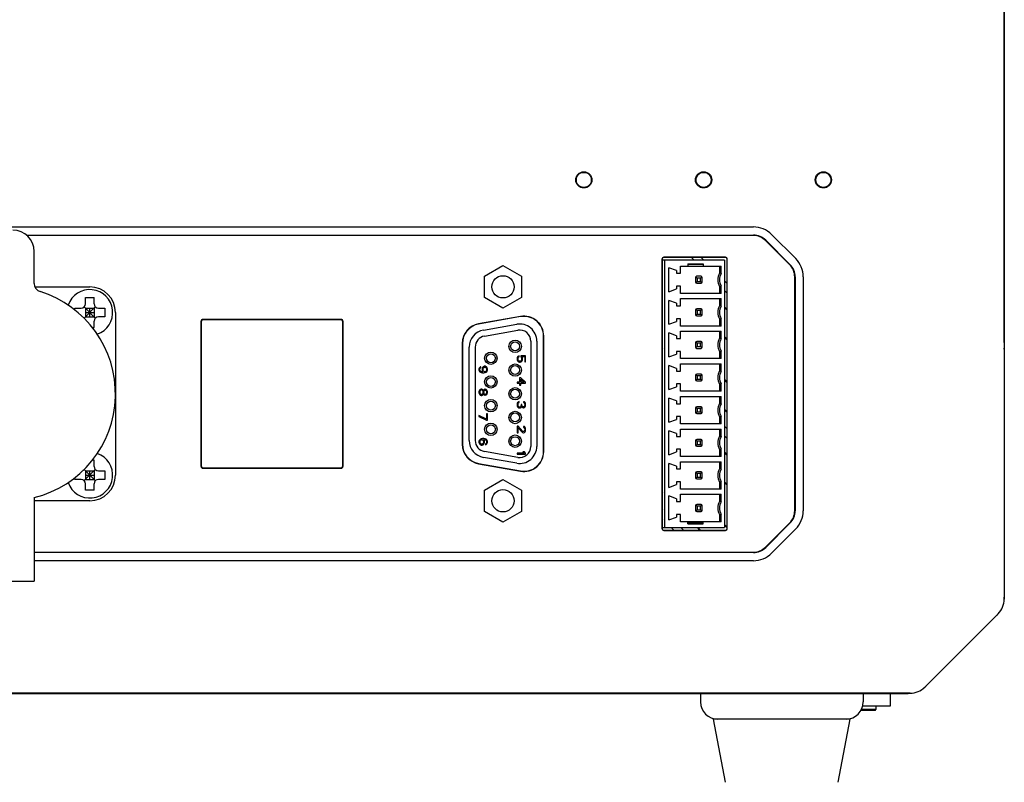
# Model space of a CAD drawing. Header units: millimetres. Extents: x 795 to 2578, y 150 to 1412.
# Tile 3 of 11: x 1269 to 1384, y 729 to 818. Entities that reach past the tile are written whole.
import ezdxf

# ---------------------------------------------------------------- set-up
doc = ezdxf.new("R2010")
doc.units = ezdxf.units.MM
doc.header["$LTSCALE"] = 39.111111
doc.layers.add('06_ALL_SURFS', color=7, linetype='CONTINUOUS')
doc.layers.add('20_ALL_FEATURES', color=7, linetype='CONTINUOUS')

msp = doc.modelspace()

# ---------------------------------------------------------------- linework, layer by layer
at = {"layer": '06_ALL_SURFS', "color": 7}
for p, q in [((1384.465, 868.754), (1384.465, 750.757)), ((1384.486, 780.756), (1384.486, 868.762)), ((1222.315, 794.256), (1355.158, 794.256)), ((1270.198, 793.302), (1355.158, 793.302)), ((1355.158, 793.256), (1270.25, 793.256)), ((1357.279, 793.377), (1360.108, 790.549)), ((1359.4, 789.842), (1356.572, 792.67)), ((1356.604, 792.702), (1359.433, 789.874)), ((1271.086, 787.65), (1271.086, 791.391)), ((1351.886, 790.708), (1344.686, 790.708)), ((1323.721, 788.506), (1325.886, 789.756)), ((1325.886, 789.756), (1328.051, 788.506)), ((1344.469, 790.491), (1344.469, 759.021)), ((1344.486, 790.491), (1344.486, 759.021)), ((1351.786, 790.386), (1344.546, 790.386)), ((1344.546, 759.116), (1344.546, 790.386)), ((1351.886, 790.691), (1344.686, 790.691)), ((1344.786, 759.116), (1344.786, 790.386)), ((1346.636, 789.686), (1351.386, 789.686)), ((1346.636, 788.836), (1346.636, 789.686)), ((1347.486, 789.936), (1349.286, 789.936)), ((1347.486, 789.936), (1347.486, 789.686)), ((1349.286, 789.856), (1347.486, 789.856)), ((1348.214, 790.386), (1347.909, 790.691)), ((1349.041, 790.691), (1349.346, 790.386)), ((1349.286, 789.936), (1349.286, 789.686)), ((1351.186, 789.686), (1351.186, 788.861)), ((1351.386, 788.807), (1351.386, 789.686)), ((1351.786, 790.386), (1351.786, 759.116)), ((1352.086, 759.021), (1352.086, 790.491)), ((1352.104, 759.021), (1352.104, 790.491)), ((1323.721, 786.006), (1323.721, 788.506)), ((1328.051, 788.506), (1328.051, 786.006)), ((1346.186, 789.161), (1345.286, 789.486)), ((1345.286, 786.686), (1345.286, 789.486)), ((1346.186, 789.161), (1346.186, 788.836)), ((1346.186, 788.836), (1346.636, 788.836)), ((1348.586, 788.286), (1348.43, 788.442)), ((1349.036, 788.486), (1348.536, 788.486)), ((1348.986, 788.286), (1349.142, 788.442)), ((1359.986, 761.084), (1359.986, 788.427)), ((1360.032, 788.427), (1360.032, 761.084)), ((1360.986, 788.427), (1360.986, 761.084)), ((1271.167, 787.256), (1277.586, 787.256)), ((1346.636, 787.336), (1346.186, 787.336)), ((1346.186, 787.336), (1346.186, 787.011)), ((1346.636, 786.486), (1346.636, 787.336)), ((1348.386, 788.336), (1348.386, 787.836)), ((1348.43, 787.73), (1348.586, 787.886)), ((1348.536, 787.686), (1349.036, 787.686)), ((1348.986, 788.286), (1348.586, 788.286)), ((1348.586, 788.286), (1348.586, 787.886)), ((1348.586, 787.886), (1348.986, 787.886)), ((1348.986, 787.886), (1348.986, 788.286)), ((1348.986, 787.886), (1349.142, 787.73)), ((1349.186, 787.836), (1349.186, 788.336)), ((1351.186, 787.312), (1351.186, 786.486)), ((1351.386, 786.486), (1351.386, 787.365)), ((1351.786, 787.946), (1352.086, 787.645)), ((1345.286, 786.686), (1346.186, 787.011)), ((1351.386, 786.486), (1346.636, 786.486)), ((1352.086, 786.514), (1351.786, 786.814)), ((1277.086, 785.256), (1277.086, 785.997)), ((1278.086, 785.256), (1278.086, 785.997)), ((1325.886, 784.756), (1323.721, 786.006)), ((1328.051, 786.006), (1325.886, 784.756)), ((1346.186, 785.351), (1345.286, 785.676)), ((1345.286, 782.876), (1345.286, 785.676)), ((1346.186, 785.351), (1346.186, 785.026)), ((1346.186, 785.026), (1346.636, 785.026)), ((1346.636, 785.876), (1351.386, 785.876)), ((1346.636, 785.026), (1346.636, 785.876)), ((1351.186, 785.876), (1351.186, 785.051)), ((1351.386, 784.997), (1351.386, 785.876)), ((1275.845, 784.756), (1276.586, 784.756)), ((1276.94, 784.902), (1278.233, 783.609)), ((1276.94, 783.609), (1278.233, 784.902)), ((1277.086, 784.756), (1277.086, 783.756)), ((1277.086, 784.756), (1278.086, 784.756)), ((1277.086, 784.256), (1278.086, 784.256)), ((1277.586, 783.756), (1277.586, 784.756)), ((1278.086, 784.756), (1278.086, 783.756)), ((1278.586, 784.756), (1279.327, 784.756)), ((1280.586, 784.256), (1280.586, 765.256)), ((1348.386, 784.526), (1348.386, 784.026)), ((1348.586, 784.476), (1348.43, 784.632)), ((1348.43, 783.92), (1348.586, 784.076)), ((1349.036, 784.676), (1348.536, 784.676)), ((1348.536, 783.876), (1349.036, 783.876)), ((1348.986, 784.476), (1348.586, 784.476)), ((1348.586, 784.476), (1348.586, 784.076)), ((1348.586, 784.076), (1348.986, 784.076)), ((1348.986, 784.476), (1349.142, 784.632)), ((1348.986, 784.076), (1348.986, 784.476)), ((1348.986, 784.076), (1349.142, 783.92)), ((1349.186, 784.026), (1349.186, 784.526)), ((1352.086, 784.623), (1351.786, 784.923)), ((1352.086, 784.534), (1351.786, 784.834)), ((1277.086, 783.756), (1278.086, 783.756)), ((1278.086, 782.515), (1278.086, 783.256)), ((1279.327, 783.756), (1278.586, 783.756)), ((1290.594, 783.231), (1290.594, 766.281)), ((1290.611, 766.281), (1290.611, 783.231)), ((1306.961, 783.448), (1290.811, 783.448)), ((1290.811, 783.431), (1306.961, 783.431)), ((1307.161, 783.231), (1307.161, 766.281)), ((1307.179, 766.281), (1307.179, 783.231)), ((1327.934, 783.788), (1323.034, 782.924)), ((1327.937, 783.771), (1323.037, 782.907)), ((1323.589, 782.194), (1327.489, 782.881)), ((1344.546, 783.678), (1344.486, 783.738)), ((1344.546, 783.589), (1344.486, 783.649)), ((1345.286, 782.876), (1346.186, 783.201)), ((1346.636, 783.526), (1346.186, 783.526)), ((1346.186, 783.526), (1346.186, 783.201)), ((1346.636, 782.676), (1346.636, 783.526)), ((1351.386, 782.676), (1346.636, 782.676)), ((1351.186, 783.502), (1351.186, 782.676)), ((1351.386, 782.676), (1351.386, 783.555)), ((1323.711, 781.504), (1327.611, 782.192)), ((1330.636, 768.006), (1330.636, 781.506)), ((1330.654, 768.006), (1330.654, 781.506)), ((1346.186, 781.541), (1345.286, 781.866)), ((1345.286, 779.066), (1345.286, 781.866)), ((1346.186, 781.541), (1346.186, 781.216)), ((1346.636, 782.066), (1351.386, 782.066)), ((1346.636, 781.216), (1346.636, 782.066)), ((1351.186, 782.066), (1351.186, 781.241)), ((1351.386, 781.187), (1351.386, 782.066)), ((1321.119, 780.642), (1321.119, 768.87)), ((1321.136, 780.642), (1321.136, 768.87)), ((1329.136, 780.912), (1329.136, 768.612)), ((1329.836, 780.912), (1329.836, 768.612)), ((1346.186, 781.216), (1346.636, 781.216)), ((1348.386, 780.716), (1348.386, 780.216)), ((1348.586, 780.666), (1348.43, 780.822)), ((1349.036, 780.866), (1348.536, 780.866)), ((1348.986, 780.666), (1348.586, 780.666)), ((1348.586, 780.666), (1348.586, 780.266)), ((1348.986, 780.666), (1349.142, 780.822)), ((1348.986, 780.266), (1348.986, 780.666)), ((1349.186, 780.216), (1349.186, 780.716)), ((1351.786, 781.44), (1352.086, 781.14)), ((1351.786, 781.351), (1352.086, 781.051)), ((1384.486, 780.756), (1384.465, 780.756)), ((1321.936, 769.299), (1321.936, 780.224)), ((1322.636, 780.224), (1322.636, 769.299)), ((1327.792, 779.211), (1327.706, 779.17)), ((1327.792, 779.086), (1327.792, 779.211)), ((1328.536, 779.211), (1327.983, 779.211)), ((1327.983, 779.211), (1327.983, 779.065)), ((1328.536, 778.503), (1328.536, 779.211)), ((1344.486, 780.255), (1344.546, 780.195)), ((1344.486, 780.166), (1344.546, 780.106)), ((1345.286, 779.066), (1346.186, 779.391)), ((1346.636, 779.716), (1346.186, 779.716)), ((1346.186, 779.716), (1346.186, 779.391)), ((1346.636, 778.866), (1346.636, 779.716)), ((1348.43, 780.11), (1348.586, 780.266)), ((1348.536, 780.066), (1349.036, 780.066)), ((1348.586, 780.266), (1348.986, 780.266)), ((1348.986, 780.266), (1349.142, 780.11)), ((1351.186, 779.692), (1351.186, 778.866)), ((1351.386, 778.866), (1351.386, 779.745)), ((1384.486, 779.956), (1384.486, 750.999)), ((1327.558, 779.003), (1327.536, 778.899)), ((1327.536, 778.899), (1327.536, 778.774)), ((1327.536, 778.774), (1327.558, 778.67)), ((1327.621, 779.107), (1327.558, 779.003)), ((1327.558, 778.67), (1327.621, 778.565)), ((1327.706, 779.17), (1327.621, 779.107)), ((1327.621, 778.565), (1327.706, 778.503)), ((1327.643, 778.899), (1327.664, 778.982)), ((1327.643, 778.774), (1327.643, 778.899)), ((1327.664, 778.69), (1327.643, 778.774)), ((1327.664, 778.982), (1327.706, 779.045)), ((1327.706, 778.628), (1327.664, 778.69)), ((1327.706, 779.045), (1327.792, 779.086)), ((1327.77, 778.586), (1327.706, 778.628)), ((1327.706, 778.503), (1327.813, 778.461)), ((1327.834, 778.565), (1327.77, 778.586)), ((1327.813, 778.461), (1327.898, 778.461)), ((1327.877, 778.565), (1327.834, 778.565)), ((1327.941, 778.586), (1327.877, 778.565)), ((1327.898, 778.461), (1328.004, 778.503)), ((1328.004, 778.628), (1327.941, 778.586)), ((1327.983, 779.065), (1328.047, 778.982)), ((1328.047, 778.69), (1328.004, 778.628)), ((1328.004, 778.503), (1328.089, 778.565)), ((1328.047, 778.982), (1328.068, 778.899)), ((1328.068, 778.774), (1328.047, 778.69)), ((1328.068, 778.899), (1328.068, 778.774)), ((1328.089, 779.107), (1328.43, 779.107)), ((1328.153, 779.003), (1328.089, 779.107)), ((1328.089, 778.565), (1328.153, 778.67)), ((1328.175, 778.899), (1328.153, 779.003)), ((1328.153, 778.67), (1328.175, 778.774)), ((1328.175, 778.774), (1328.175, 778.899)), ((1328.43, 779.107), (1328.43, 778.503)), ((1328.43, 778.503), (1328.536, 778.503)), ((1344.486, 778.275), (1344.546, 778.215)), ((1346.186, 777.731), (1345.286, 778.056)), ((1345.286, 775.256), (1345.286, 778.056)), ((1351.386, 778.866), (1346.636, 778.866)), ((1346.636, 778.256), (1351.386, 778.256)), ((1346.636, 777.406), (1346.636, 778.256)), ((1351.186, 778.256), (1351.186, 777.431)), ((1351.386, 777.377), (1351.386, 778.256)), ((1323.096, 777.739), (1323.075, 777.635)), ((1323.075, 777.635), (1323.075, 777.551)), ((1323.075, 777.551), (1323.096, 777.447)), ((1323.16, 777.843), (1323.096, 777.739)), ((1323.096, 777.447), (1323.16, 777.343)), ((1323.245, 777.905), (1323.16, 777.843)), ((1323.16, 777.343), (1323.245, 777.28)), ((1323.181, 777.655), (1323.202, 777.718)), ((1323.181, 777.53), (1323.181, 777.655)), ((1323.202, 777.468), (1323.181, 777.53)), ((1323.202, 777.718), (1323.245, 777.78)), ((1323.245, 777.405), (1323.202, 777.468)), ((1323.309, 777.926), (1323.245, 777.905)), ((1323.245, 777.78), (1323.309, 777.822)), ((1323.309, 777.364), (1323.245, 777.405)), ((1323.245, 777.28), (1323.351, 777.239)), ((1323.309, 777.822), (1323.309, 777.926)), ((1323.373, 777.343), (1323.309, 777.364)), ((1323.351, 777.239), (1323.5, 777.218)), ((1323.5, 777.322), (1323.373, 777.343)), ((1323.458, 777.76), (1323.436, 777.655)), ((1323.436, 777.655), (1323.436, 777.551)), ((1323.436, 777.551), (1323.458, 777.447)), ((1323.522, 777.864), (1323.458, 777.76)), ((1323.458, 777.447), (1323.543, 777.322)), ((1323.543, 777.322), (1323.5, 777.322)), ((1323.5, 777.218), (1323.649, 777.218)), ((1323.607, 777.926), (1323.522, 777.864)), ((1323.543, 777.676), (1323.564, 777.739)), ((1323.543, 777.676), (1323.543, 777.53)), ((1323.564, 777.468), (1323.543, 777.53)), ((1323.564, 777.739), (1323.607, 777.801)), ((1323.607, 777.405), (1323.564, 777.468)), ((1323.713, 777.968), (1323.607, 777.926)), ((1323.607, 777.801), (1323.671, 777.843)), ((1323.671, 777.364), (1323.607, 777.405)), ((1323.649, 777.218), (1323.798, 777.239)), ((1323.671, 777.843), (1323.734, 777.864)), ((1323.734, 777.343), (1323.671, 777.364)), ((1323.798, 777.968), (1323.713, 777.968)), ((1323.777, 777.864), (1323.734, 777.864)), ((1323.777, 777.343), (1323.734, 777.343)), ((1323.777, 777.864), (1323.841, 777.843)), ((1323.841, 777.364), (1323.777, 777.343)), ((1323.905, 777.926), (1323.798, 777.968)), ((1323.798, 777.239), (1323.905, 777.28)), ((1323.841, 777.843), (1323.905, 777.801)), ((1323.905, 777.405), (1323.841, 777.364)), ((1323.99, 777.864), (1323.905, 777.926)), ((1323.905, 777.801), (1323.947, 777.739)), ((1323.947, 777.468), (1323.905, 777.405)), ((1323.905, 777.28), (1323.99, 777.343)), ((1323.947, 777.739), (1323.968, 777.676)), ((1323.968, 777.53), (1323.947, 777.468)), ((1323.968, 777.676), (1323.968, 777.53)), ((1324.053, 777.76), (1323.99, 777.864)), ((1323.99, 777.343), (1324.053, 777.447)), ((1324.075, 777.655), (1324.053, 777.76)), ((1324.053, 777.447), (1324.075, 777.551)), ((1324.075, 777.551), (1324.075, 777.655)), ((1344.546, 777.084), (1344.486, 777.144)), ((1346.186, 777.731), (1346.186, 777.406)), ((1346.186, 777.406), (1346.636, 777.406)), ((1348.386, 776.906), (1348.386, 776.406)), ((1348.586, 776.856), (1348.43, 777.012)), ((1349.036, 777.056), (1348.536, 777.056)), ((1348.986, 776.856), (1349.142, 777.012)), ((1349.186, 776.406), (1349.186, 776.906)), ((1327.834, 776.111), (1327.536, 776.111)), ((1327.536, 776.111), (1327.536, 775.986)), ((1327.536, 775.986), (1327.834, 775.986)), ((1327.962, 776.611), (1327.834, 776.611)), ((1327.834, 776.611), (1327.834, 776.111)), ((1327.834, 775.986), (1327.834, 775.778)), ((1327.834, 775.778), (1327.962, 775.778)), ((1328.536, 776.111), (1327.962, 776.611)), ((1327.962, 776.465), (1328.366, 776.111)), ((1327.962, 776.465), (1327.962, 776.111)), ((1328.366, 776.111), (1327.962, 776.111)), ((1327.962, 775.986), (1328.536, 775.986)), ((1327.962, 775.778), (1327.962, 775.986)), ((1328.536, 775.986), (1328.536, 776.111)), ((1346.636, 775.906), (1346.186, 775.906)), ((1346.186, 775.906), (1346.186, 775.581)), ((1346.636, 775.056), (1346.636, 775.906)), ((1348.43, 776.3), (1348.586, 776.456)), ((1348.536, 776.256), (1349.036, 776.256)), ((1348.986, 776.856), (1348.586, 776.856)), ((1348.586, 776.856), (1348.586, 776.456)), ((1348.586, 776.456), (1348.986, 776.456)), ((1348.986, 776.456), (1348.986, 776.856)), ((1348.986, 776.456), (1349.142, 776.3)), ((1351.186, 775.882), (1351.186, 775.056)), ((1351.386, 775.056), (1351.386, 775.935)), ((1352.086, 776.138), (1351.786, 776.438)), ((1352.086, 776.049), (1351.786, 776.349)), ((1323.096, 775.109), (1323.075, 775.005)), ((1323.075, 775.005), (1323.075, 774.88)), ((1323.075, 774.88), (1323.096, 774.776)), ((1323.16, 775.213), (1323.096, 775.109)), ((1323.096, 774.776), (1323.16, 774.672)), ((1323.224, 775.276), (1323.16, 775.213)), ((1323.16, 774.672), (1323.224, 774.609)), ((1323.181, 774.984), (1323.202, 775.068)), ((1323.181, 774.984), (1323.181, 774.901)), ((1323.202, 774.818), (1323.181, 774.901)), ((1323.202, 775.068), (1323.245, 775.151)), ((1323.245, 774.734), (1323.202, 774.818)), ((1323.33, 775.318), (1323.224, 775.276)), ((1323.224, 774.609), (1323.33, 774.568)), ((1323.245, 775.151), (1323.33, 775.213)), ((1323.33, 774.672), (1323.245, 774.734)), ((1323.394, 775.318), (1323.33, 775.318)), ((1323.394, 775.213), (1323.33, 775.213)), ((1323.394, 774.672), (1323.33, 774.672)), ((1323.5, 775.276), (1323.394, 775.318)), ((1323.394, 775.213), (1323.479, 775.151)), ((1323.479, 774.734), (1323.394, 774.672)), ((1323.394, 774.568), (1323.5, 774.609)), ((1323.479, 775.151), (1323.522, 775.068)), ((1323.522, 774.818), (1323.479, 774.734)), ((1323.564, 775.193), (1323.5, 775.276)), ((1323.5, 774.609), (1323.564, 774.693)), ((1323.522, 775.068), (1323.543, 774.984)), ((1323.543, 774.901), (1323.522, 774.818)), ((1323.543, 774.984), (1323.543, 774.901)), ((1323.585, 775.151), (1323.564, 775.193)), ((1323.564, 774.693), (1323.585, 774.734)), ((1323.607, 775.193), (1323.585, 775.151)), ((1323.585, 774.734), (1323.607, 774.693)), ((1323.671, 775.255), (1323.607, 775.193)), ((1323.607, 774.693), (1323.671, 774.63)), ((1323.628, 774.984), (1323.649, 775.068)), ((1323.628, 774.984), (1323.628, 774.901)), ((1323.649, 774.818), (1323.628, 774.901)), ((1323.649, 775.068), (1323.713, 775.151)), ((1323.713, 774.734), (1323.649, 774.818)), ((1323.756, 775.297), (1323.671, 775.255)), ((1323.671, 774.63), (1323.756, 774.588)), ((1323.713, 775.151), (1323.777, 775.193)), ((1323.777, 774.693), (1323.713, 774.734)), ((1323.819, 775.297), (1323.756, 775.297)), ((1323.756, 774.588), (1323.819, 774.588)), ((1323.819, 775.193), (1323.777, 775.193)), ((1323.819, 774.693), (1323.777, 774.693)), ((1323.926, 775.255), (1323.819, 775.297)), ((1323.819, 775.193), (1323.883, 775.151)), ((1323.883, 774.734), (1323.819, 774.693)), ((1323.819, 774.588), (1323.926, 774.63)), ((1323.883, 775.151), (1323.947, 775.068)), ((1323.947, 774.818), (1323.883, 774.734)), ((1323.99, 775.193), (1323.926, 775.255)), ((1323.926, 774.63), (1323.99, 774.693)), ((1323.947, 775.068), (1323.968, 774.984)), ((1323.968, 774.901), (1323.947, 774.818)), ((1323.968, 774.984), (1323.968, 774.901)), ((1324.053, 775.088), (1323.99, 775.193)), ((1323.99, 774.693), (1324.053, 774.797)), ((1324.075, 774.984), (1324.053, 775.088)), ((1324.053, 774.797), (1324.075, 774.901)), ((1324.075, 774.901), (1324.075, 774.984)), ((1345.286, 775.256), (1346.186, 775.581)), ((1351.386, 775.056), (1346.636, 775.056)), ((1323.33, 774.568), (1323.394, 774.568)), ((1327.558, 773.645), (1327.536, 773.562)), ((1327.536, 773.562), (1327.536, 773.395)), ((1327.6, 773.728), (1327.558, 773.645)), ((1327.643, 773.791), (1327.6, 773.728)), ((1327.706, 773.832), (1327.643, 773.791)), ((1327.643, 773.541), (1327.664, 773.645)), ((1327.643, 773.416), (1327.643, 773.541)), ((1327.664, 773.645), (1327.685, 773.687)), ((1327.685, 773.687), (1327.728, 773.728)), ((1327.77, 773.853), (1327.706, 773.832)), ((1327.728, 773.728), (1327.77, 773.749)), ((1327.77, 773.749), (1327.77, 773.853)), ((1328.004, 773.437), (1327.983, 773.312)), ((1328.089, 773.52), (1328.004, 773.52)), ((1328.004, 773.52), (1328.004, 773.437)), ((1328.089, 773.437), (1328.089, 773.52)), ((1328.132, 773.312), (1328.089, 773.437)), ((1328.387, 773.812), (1328.302, 773.832)), ((1328.302, 773.832), (1328.302, 773.728)), ((1328.302, 773.728), (1328.366, 773.687)), ((1328.366, 773.687), (1328.409, 773.624)), ((1328.472, 773.728), (1328.387, 773.812)), ((1328.409, 773.624), (1328.43, 773.52)), ((1328.43, 773.437), (1328.409, 773.332)), ((1328.43, 773.52), (1328.43, 773.437)), ((1328.515, 773.645), (1328.472, 773.728)), ((1328.536, 773.499), (1328.515, 773.645)), ((1328.515, 773.312), (1328.536, 773.457)), ((1328.536, 773.457), (1328.536, 773.499)), ((1346.186, 773.921), (1345.286, 774.246)), ((1345.286, 771.446), (1345.286, 774.246)), ((1346.186, 773.921), (1346.186, 773.596)), ((1346.186, 773.596), (1346.636, 773.596)), ((1346.636, 774.446), (1351.386, 774.446)), ((1346.636, 773.596), (1346.636, 774.446)), ((1351.186, 774.446), (1351.186, 773.621)), ((1351.386, 773.567), (1351.386, 774.446)), ((1324.075, 772.436), (1323.968, 772.436)), ((1323.968, 772.436), (1323.968, 771.811)), ((1324.075, 771.686), (1324.075, 772.436)), ((1327.536, 773.395), (1327.558, 773.312)), ((1327.558, 773.312), (1327.6, 773.228)), ((1327.6, 773.228), (1327.643, 773.166)), ((1327.664, 773.312), (1327.643, 773.416)), ((1327.643, 773.166), (1327.706, 773.124)), ((1327.685, 773.27), (1327.664, 773.312)), ((1327.728, 773.228), (1327.685, 773.27)), ((1327.706, 773.124), (1327.77, 773.103)), ((1327.77, 773.207), (1327.728, 773.228)), ((1327.855, 773.207), (1327.77, 773.207)), ((1327.77, 773.103), (1327.855, 773.103)), ((1327.941, 773.249), (1327.855, 773.207)), ((1327.855, 773.103), (1327.941, 773.124)), ((1327.983, 773.312), (1327.941, 773.249)), ((1327.941, 773.124), (1328.004, 773.166)), ((1328.004, 773.166), (1328.047, 773.27)), ((1328.047, 773.27), (1328.111, 773.187)), ((1328.111, 773.187), (1328.175, 773.145)), ((1328.175, 773.27), (1328.132, 773.312)), ((1328.26, 773.228), (1328.175, 773.27)), ((1328.175, 773.145), (1328.26, 773.124)), ((1328.302, 773.228), (1328.26, 773.228)), ((1328.26, 773.124), (1328.302, 773.124)), ((1328.366, 773.27), (1328.302, 773.228)), ((1328.302, 773.124), (1328.387, 773.145)), ((1328.409, 773.332), (1328.366, 773.27)), ((1328.387, 773.145), (1328.472, 773.228)), ((1328.472, 773.228), (1328.515, 773.312)), ((1348.386, 773.096), (1348.386, 772.596)), ((1348.586, 773.046), (1348.43, 773.202)), ((1348.43, 772.49), (1348.586, 772.646)), ((1349.036, 773.246), (1348.536, 773.246)), ((1348.536, 772.446), (1349.036, 772.446)), ((1348.986, 773.046), (1348.586, 773.046)), ((1348.586, 773.046), (1348.586, 772.646)), ((1348.586, 772.646), (1348.986, 772.646)), ((1348.986, 773.046), (1349.142, 773.202)), ((1348.986, 772.646), (1348.986, 773.046)), ((1348.986, 772.646), (1349.142, 772.49)), ((1349.186, 772.596), (1349.186, 773.096)), ((1351.786, 772.955), (1352.086, 772.655)), ((1351.786, 772.866), (1352.086, 772.566)), ((1323.968, 771.811), (1323.075, 772.228)), ((1323.075, 772.228), (1323.075, 772.103)), ((1323.075, 772.103), (1323.968, 771.686)), ((1323.968, 771.686), (1324.075, 771.686)), ((1345.286, 771.446), (1346.186, 771.771)), ((1346.636, 772.096), (1346.186, 772.096)), ((1346.186, 772.096), (1346.186, 771.771)), ((1346.636, 771.246), (1346.636, 772.096)), ((1351.386, 771.246), (1346.636, 771.246)), ((1351.186, 772.072), (1351.186, 771.246)), ((1351.386, 771.246), (1351.386, 772.125)), ((1327.643, 770.962), (1327.536, 770.962)), ((1327.536, 770.962), (1327.536, 770.212)), ((1327.536, 770.212), (1327.643, 770.212)), ((1328.175, 770.378), (1327.643, 770.962)), ((1327.643, 770.795), (1328.111, 770.274)), ((1327.643, 770.212), (1327.643, 770.795)), ((1328.111, 770.274), (1328.175, 770.233)), ((1328.26, 770.337), (1328.175, 770.378)), ((1328.175, 770.233), (1328.26, 770.212)), ((1328.302, 770.337), (1328.26, 770.337)), ((1328.26, 770.212), (1328.302, 770.212)), ((1328.387, 770.92), (1328.302, 770.941)), ((1328.302, 770.941), (1328.302, 770.837)), ((1328.302, 770.837), (1328.366, 770.795)), ((1328.366, 770.378), (1328.302, 770.337)), ((1328.302, 770.212), (1328.387, 770.233)), ((1328.366, 770.795), (1328.409, 770.733)), ((1328.409, 770.441), (1328.366, 770.378)), ((1328.472, 770.837), (1328.387, 770.92)), ((1328.387, 770.233), (1328.472, 770.316)), ((1328.409, 770.733), (1328.43, 770.628)), ((1328.43, 770.545), (1328.409, 770.441)), ((1328.43, 770.628), (1328.43, 770.545)), ((1328.515, 770.753), (1328.472, 770.837)), ((1328.472, 770.316), (1328.515, 770.399)), ((1328.536, 770.608), (1328.515, 770.753)), ((1328.515, 770.399), (1328.536, 770.524)), ((1328.536, 770.524), (1328.536, 770.608)), ((1346.186, 770.111), (1345.286, 770.436)), ((1345.286, 767.636), (1345.286, 770.436)), ((1346.186, 770.111), (1346.186, 769.786)), ((1346.636, 770.636), (1351.386, 770.636)), ((1346.636, 769.786), (1346.636, 770.636)), ((1351.186, 770.636), (1351.186, 769.811)), ((1351.386, 769.757), (1351.386, 770.636)), ((1351.786, 770.975), (1352.086, 770.675)), ((1323.096, 769.288), (1323.075, 769.184)), ((1323.075, 769.184), (1323.075, 769.08)), ((1323.075, 769.08), (1323.096, 768.976)), ((1323.16, 769.392), (1323.096, 769.288)), ((1323.096, 768.976), (1323.16, 768.871)), ((1323.245, 769.455), (1323.16, 769.392)), ((1323.16, 768.871), (1323.245, 768.809)), ((1323.181, 769.205), (1323.202, 769.267)), ((1323.181, 769.205), (1323.181, 769.059)), ((1323.202, 768.996), (1323.181, 769.059)), ((1323.202, 769.267), (1323.245, 769.33)), ((1323.245, 768.934), (1323.202, 768.996)), ((1323.351, 769.496), (1323.245, 769.455)), ((1323.245, 769.33), (1323.309, 769.371)), ((1323.309, 768.892), (1323.245, 768.934)), ((1323.309, 769.371), (1323.373, 769.392)), ((1323.373, 768.871), (1323.309, 768.892)), ((1323.5, 769.517), (1323.351, 769.496)), ((1323.436, 769.392), (1323.373, 769.392)), ((1323.436, 768.871), (1323.373, 768.871)), ((1323.436, 769.392), (1323.5, 769.371)), ((1323.5, 768.892), (1323.436, 768.871)), ((1323.649, 769.517), (1323.5, 769.517)), ((1323.5, 769.371), (1323.543, 769.33)), ((1323.543, 768.934), (1323.5, 768.892)), ((1323.543, 769.33), (1323.585, 769.267)), ((1323.585, 768.996), (1323.543, 768.934)), ((1323.564, 768.809), (1323.628, 768.871)), ((1323.585, 769.267), (1323.607, 769.205)), ((1323.607, 769.059), (1323.585, 768.996)), ((1323.607, 769.413), (1323.649, 769.413)), ((1323.692, 769.288), (1323.607, 769.413)), ((1323.607, 769.205), (1323.607, 769.059)), ((1323.628, 768.871), (1323.692, 768.976)), ((1323.798, 769.496), (1323.649, 769.517)), ((1323.649, 769.413), (1323.777, 769.392)), ((1323.713, 769.184), (1323.692, 769.288)), ((1323.692, 768.976), (1323.713, 769.08)), ((1323.713, 769.08), (1323.713, 769.184)), ((1323.777, 769.392), (1323.841, 769.371)), ((1323.905, 769.455), (1323.798, 769.496)), ((1323.841, 769.371), (1323.905, 769.33)), ((1323.905, 768.955), (1323.841, 768.913)), ((1323.841, 768.913), (1323.841, 768.809)), ((1323.841, 768.809), (1323.905, 768.83)), ((1323.99, 769.392), (1323.905, 769.455)), ((1323.905, 769.33), (1323.947, 769.267)), ((1323.947, 769.017), (1323.905, 768.955)), ((1323.905, 768.83), (1323.99, 768.892)), ((1323.947, 769.267), (1323.968, 769.205)), ((1323.968, 769.08), (1323.947, 769.017)), ((1323.968, 769.205), (1323.968, 769.08)), ((1324.053, 769.288), (1323.99, 769.392)), ((1323.99, 768.892), (1324.053, 768.996)), ((1324.075, 769.184), (1324.053, 769.288)), ((1324.053, 768.996), (1324.075, 769.101)), ((1324.075, 769.101), (1324.075, 769.184)), ((1346.186, 769.786), (1346.636, 769.786)), ((1348.386, 769.286), (1348.386, 768.786)), ((1348.586, 769.236), (1348.43, 769.392)), ((1348.43, 768.68), (1348.586, 768.836)), ((1349.036, 769.436), (1348.536, 769.436)), ((1348.986, 769.236), (1348.586, 769.236)), ((1348.586, 769.236), (1348.586, 768.836)), ((1348.586, 768.836), (1348.986, 768.836)), ((1348.986, 769.236), (1349.142, 769.392)), ((1348.986, 768.836), (1348.986, 769.236)), ((1348.986, 768.836), (1349.142, 768.68)), ((1349.186, 768.786), (1349.186, 769.286)), ((1352.086, 769.544), (1351.786, 769.844)), ((1323.245, 768.809), (1323.351, 768.767)), ((1323.351, 768.767), (1323.458, 768.767)), ((1323.458, 768.767), (1323.564, 768.809)), ((1327.611, 767.332), (1323.711, 768.019)), ((1328.366, 767.837), (1327.536, 767.837)), ((1327.536, 767.837), (1327.536, 767.712)), ((1327.536, 767.712), (1328.536, 767.712)), ((1328.387, 767.962), (1328.217, 767.962)), ((1328.217, 767.962), (1328.366, 767.837)), ((1328.536, 767.837), (1328.387, 767.962)), ((1328.536, 767.712), (1328.536, 767.837)), ((1345.286, 767.636), (1346.186, 767.961)), ((1346.636, 768.286), (1346.186, 768.286)), ((1346.186, 768.286), (1346.186, 767.961)), ((1346.636, 767.436), (1346.636, 768.286)), ((1348.536, 768.636), (1349.036, 768.636)), ((1351.186, 768.262), (1351.186, 767.436)), ((1351.386, 767.436), (1351.386, 768.315)), ((1352.086, 767.653), (1351.786, 767.953)), ((1352.086, 767.564), (1351.786, 767.864)), ((1278.086, 766.256), (1278.086, 766.997)), ((1323.034, 766.588), (1327.934, 765.724)), ((1323.037, 766.605), (1327.937, 765.741)), ((1327.489, 766.642), (1323.589, 767.33)), ((1344.546, 766.707), (1344.486, 766.767)), ((1344.546, 766.619), (1344.486, 766.678)), ((1346.186, 766.301), (1345.286, 766.626)), ((1345.286, 763.826), (1345.286, 766.626)), ((1351.386, 767.436), (1346.636, 767.436)), ((1346.636, 766.826), (1351.386, 766.826)), ((1346.636, 765.976), (1346.636, 766.826)), ((1351.186, 766.826), (1351.186, 766.001)), ((1351.386, 765.947), (1351.386, 766.826)), ((1276.94, 765.902), (1278.233, 764.609)), ((1276.94, 764.609), (1278.233, 765.902)), ((1277.086, 765.756), (1278.086, 765.756)), ((1277.086, 765.756), (1277.086, 764.756)), ((1277.586, 764.756), (1277.586, 765.756)), ((1278.086, 765.756), (1278.086, 764.756)), ((1278.586, 765.756), (1279.327, 765.756)), ((1306.961, 766.081), (1290.811, 766.081)), ((1290.811, 766.063), (1306.961, 766.063)), ((1346.186, 766.301), (1346.186, 765.976)), ((1346.186, 765.976), (1346.636, 765.976)), ((1348.386, 765.476), (1348.386, 764.976)), ((1348.586, 765.426), (1348.43, 765.582)), ((1349.036, 765.626), (1348.536, 765.626)), ((1348.986, 765.426), (1348.586, 765.426)), ((1348.586, 765.426), (1348.586, 765.026)), ((1348.986, 765.426), (1349.142, 765.582)), ((1348.986, 765.026), (1348.986, 765.426)), ((1349.186, 764.976), (1349.186, 765.476)), ((1276.586, 764.756), (1275.845, 764.756)), ((1277.086, 765.256), (1278.086, 765.256)), ((1277.086, 764.756), (1278.086, 764.756)), ((1277.086, 763.515), (1277.086, 764.256)), ((1278.086, 763.515), (1278.086, 764.256)), ((1279.327, 764.756), (1278.586, 764.756)), ((1323.721, 763.506), (1325.886, 764.756)), ((1325.886, 764.756), (1328.051, 763.506)), ((1346.636, 764.476), (1346.186, 764.476)), ((1346.186, 764.476), (1346.186, 764.151)), ((1346.636, 763.626), (1346.636, 764.476)), ((1348.43, 764.87), (1348.586, 765.026)), ((1348.536, 764.826), (1349.036, 764.826)), ((1348.586, 765.026), (1348.986, 765.026)), ((1348.986, 765.026), (1349.142, 764.87)), ((1351.186, 764.452), (1351.186, 763.626)), ((1351.386, 763.626), (1351.386, 764.505)), ((1351.786, 764.47), (1352.086, 764.17)), ((1351.786, 764.381), (1352.086, 764.081)), ((1323.721, 761.006), (1323.721, 763.506)), ((1328.051, 763.506), (1328.051, 761.006)), ((1344.486, 763.284), (1344.546, 763.224)), ((1344.486, 763.195), (1344.546, 763.135)), ((1345.286, 763.826), (1346.186, 764.151)), ((1351.386, 763.626), (1346.636, 763.626)), ((1271.086, 762.621), (1271.086, 762.256)), ((1277.586, 762.256), (1271.086, 762.256)), ((1346.186, 762.491), (1345.286, 762.816)), ((1345.286, 760.016), (1345.286, 762.816)), ((1346.186, 762.491), (1346.186, 762.166)), ((1346.186, 762.166), (1346.636, 762.166)), ((1346.636, 763.016), (1351.386, 763.016)), ((1346.636, 762.166), (1346.636, 763.016)), ((1351.186, 763.016), (1351.186, 762.191)), ((1351.386, 762.137), (1351.386, 763.016)), ((1325.886, 759.756), (1323.721, 761.006)), ((1328.051, 761.006), (1325.886, 759.756)), ((1344.486, 761.304), (1344.546, 761.245)), ((1348.386, 761.666), (1348.386, 761.166)), ((1348.586, 761.616), (1348.43, 761.772)), ((1348.43, 761.06), (1348.586, 761.216)), ((1349.036, 761.816), (1348.536, 761.816)), ((1348.536, 761.016), (1349.036, 761.016)), ((1348.986, 761.616), (1348.586, 761.616)), ((1348.586, 761.616), (1348.586, 761.216)), ((1348.586, 761.216), (1348.986, 761.216)), ((1348.986, 761.616), (1349.142, 761.772)), ((1348.986, 761.216), (1348.986, 761.616)), ((1348.986, 761.216), (1349.142, 761.06)), ((1349.186, 761.166), (1349.186, 761.666)), ((1344.486, 760.173), (1344.546, 760.113)), ((1345.286, 760.016), (1346.186, 760.341)), ((1346.636, 760.666), (1346.186, 760.666)), ((1346.186, 760.666), (1346.186, 760.341)), ((1346.636, 759.816), (1346.636, 760.666)), ((1351.386, 759.816), (1346.636, 759.816)), ((1347.486, 759.566), (1347.486, 759.816)), ((1349.286, 759.646), (1347.486, 759.646)), ((1349.286, 759.566), (1349.286, 759.816)), ((1351.186, 760.642), (1351.186, 759.816)), ((1351.386, 759.816), (1351.386, 760.695)), ((1356.572, 756.842), (1359.4, 759.67)), ((1359.433, 759.638), (1356.604, 756.809)), ((1344.546, 759.116), (1351.786, 759.116)), ((1344.686, 758.821), (1351.886, 758.821)), ((1344.686, 758.803), (1351.886, 758.803)), ((1345.543, 759.116), (1345.838, 758.821)), ((1346.674, 759.116), (1346.97, 758.821)), ((1347.486, 759.566), (1349.286, 759.566)), ((1348.565, 759.116), (1348.861, 758.821)), ((1348.654, 759.116), (1348.95, 758.821)), ((1352.086, 759.167), (1351.786, 759.467)), ((1352.086, 759.078), (1351.786, 759.379)), ((1360.108, 758.963), (1357.279, 756.135)), ((1271.086, 756.256), (1355.158, 756.256)), ((1355.158, 756.21), (1271.086, 756.21)), ((1355.158, 755.256), (1271.086, 755.256)), ((1265.086, 752.864), (1271.086, 752.864)), ((1383.763, 749.063), (1375.179, 740.479)), ((1383.608, 748.877), (1375.365, 740.635)), ((1373.485, 739.777), (1215.488, 739.777)), ((1215.729, 739.756), (1373.244, 739.756)), ((1348.986, 739.756), (1348.986, 738.756)), ((1367.986, 739.756), (1367.986, 738.756)), ((1371.136, 739.756), (1371.136, 738.257)), ((1369.386, 737.756), (1367.718, 737.756)), ((1369.486, 737.856), (1367.768, 737.856)), ((1371.136, 738.257), (1367.922, 738.257)), ((1369.386, 737.756), (1369.486, 737.856)), ((1366.486, 736.756), (1350.486, 736.756)), ((1351.908, 729.361), (1350.486, 736.756)), ((1365.064, 729.361), (1366.486, 736.756))]:
    msp.add_line(p, q, dxfattribs=at)
for centre, radius in [((1335.336, 799.756), 0.95), ((1335.336, 799.756), 0.9), ((1335.336, 799.756), 0.874), ((1349.336, 799.756), 0.95), ((1349.336, 799.756), 0.9), ((1349.336, 799.756), 0.874), ((1363.336, 799.756), 0.95), ((1363.336, 799.756), 0.9), ((1363.336, 799.756), 0.874), ((1325.886, 787.256), 1.3), ((1327.306, 780.302), 0.725), ((1327.306, 780.302), 0.525), ((1324.466, 778.917), 0.725), ((1324.466, 778.917), 0.525), ((1327.306, 777.532), 0.725), ((1327.306, 777.532), 0.525), ((1324.466, 776.147), 0.725), ((1324.466, 776.147), 0.525), ((1327.306, 774.762), 0.725), ((1327.306, 774.762), 0.525), ((1324.466, 773.377), 0.725), ((1324.466, 773.377), 0.525), ((1327.306, 771.992), 0.725), ((1327.306, 771.992), 0.525), ((1324.466, 770.607), 0.725), ((1324.466, 770.607), 0.525), ((1327.306, 769.222), 0.725), ((1327.306, 769.222), 0.525), ((1325.886, 762.256), 1.3)]:
    msp.add_circle(centre, radius, dxfattribs=at)
for centre, radius, start, end in [((1355.158, 791.256), 3, 45, 90), ((1268.586, 791.391), 2.5, 0, 90), ((1355.158, 791.256), 2.046, 45, 90), ((1355.158, 791.256), 2, 45, 90), ((1344.686, 790.491), 0.217, 90, 180), ((1351.886, 790.491), 0.217, 0, 90), ((1344.686, 790.491), 0.2, 90, 180), ((1351.886, 790.491), 0.2, 0, 90), ((1357.986, 788.427), 2, 0, 45), ((1357.986, 788.427), 2.046, 0, 45), ((1357.986, 788.427), 3, 0, 45), ((1348.536, 788.336), 0.15, 90, 180), ((1349.036, 788.336), 0.15, 0, 90), ((1352.586, 788.086), 1.6, 151.045, 208.95501), ((1348.293, 777.642), 11.586, 74.51554, 75.53936), ((1352.586, 788.086), 1.4, 148.99737, 211.00264), ((1272.086, 787.65), 1, 180, 252.76471), ((1277.586, 784.256), 3, 0, 90), ((1348.536, 787.836), 0.15, 180, 270), ((1349.036, 787.836), 0.15, 270, 0), ((1348.293, 798.531), 11.586, 284.46072, 285.48454), ((1268.086, 774.756), 12.5, 283.88654, 72.76471), ((1277.586, 784.256), 2.675, 289.05121, 160.95347), ((1276.586, 785.256), 0.5, 270, 0), ((1278.586, 785.256), 0.5, 180, 270), ((1352.586, 784.276), 1.6, 151.045, 208.95501), ((1348.293, 773.832), 11.586, 74.51554, 75.53936), ((1352.586, 784.276), 1.4, 148.99737, 211.00264), ((1328.336, 781.506), 2.317, 0, 100), ((1328.336, 781.506), 2.3, 0, 100), ((1348.536, 784.526), 0.15, 90, 180), ((1348.536, 784.026), 0.15, 180, 270), ((1349.036, 784.526), 0.15, 0, 90), ((1349.036, 784.026), 0.15, 270, 0), ((1276.586, 783.256), 0.5, 28.29602, 61.71855), ((1278.586, 783.256), 0.5, 90, 180), ((1290.811, 783.231), 0.217, 90, 180), ((1290.811, 783.231), 0.2, 90, 180), ((1306.961, 783.231), 0.217, 0, 90), ((1306.961, 783.231), 0.2, 0, 90), ((1323.436, 780.642), 2.317, 100, 180), ((1323.436, 780.642), 2.3, 100, 180), ((1327.836, 780.912), 2, 0, 100), ((1348.293, 794.721), 11.586, 284.46072, 285.48454), ((1277.735, 793.258), 10.748, 270.82369, 271.87501), ((1323.936, 780.224), 2, 100, 180), ((1323.936, 780.224), 1.3, 100, 180), ((1327.836, 780.912), 1.3, 0, 100), ((1348.536, 780.716), 0.15, 90, 180), ((1349.036, 780.716), 0.15, 0, 90), ((1352.586, 780.466), 1.6, 151.045, 208.95501), ((1348.293, 770.022), 11.586, 74.51554, 75.53936), ((1352.586, 780.466), 1.4, 148.99737, 211.00264), ((1348.536, 780.216), 0.15, 180, 270), ((1349.036, 780.216), 0.15, 270, 0), ((1348.293, 790.911), 11.586, 284.46072, 285.48454), ((1383.986, 779.956), 0.5, 0, 16.36836), ((1348.536, 776.906), 0.15, 90, 180), ((1349.036, 776.906), 0.15, 0, 90), ((1352.586, 776.656), 1.6, 151.045, 208.95501), ((1348.293, 766.212), 11.586, 74.51554, 75.53936), ((1352.586, 776.656), 1.4, 148.99737, 211.00264), ((1348.536, 776.406), 0.15, 180, 270), ((1349.036, 776.406), 0.15, 270, 0), ((1348.293, 787.101), 11.586, 284.46072, 285.48454), ((1352.586, 772.846), 1.6, 151.045, 208.95501), ((1348.293, 762.402), 11.586, 74.51554, 75.53936), ((1352.586, 772.846), 1.4, 148.99737, 211.00264), ((1348.536, 773.096), 0.15, 90, 180), ((1348.536, 772.596), 0.15, 180, 270), ((1349.036, 773.096), 0.15, 0, 90), ((1349.036, 772.596), 0.15, 270, 0), ((1348.293, 783.291), 11.586, 284.46072, 285.48454), ((1323.436, 768.87), 2.317, 180, 260), ((1323.436, 768.87), 2.3, 180, 260), ((1323.936, 769.299), 2, 180, 260), ((1323.936, 769.299), 1.3, 180, 260), ((1348.536, 769.286), 0.15, 90, 180), ((1349.036, 769.286), 0.15, 0, 90), ((1352.586, 769.036), 1.6, 151.045, 208.95501), ((1348.293, 758.592), 11.586, 74.51554, 75.53936), ((1352.586, 769.036), 1.4, 148.99737, 211.00264), ((1277.586, 765.256), 2.675, 199.06099, 70.96439), ((1327.836, 768.612), 2, 260, 0), ((1327.836, 768.612), 1.3, 260, 0), ((1328.336, 768.006), 2.317, 260, 0), ((1328.336, 768.006), 2.3, 260, 0), ((1348.536, 768.786), 0.15, 180, 270), ((1349.036, 768.786), 0.15, 270, 0), ((1348.293, 779.481), 11.586, 284.46072, 285.48454), ((1277.735, 756.259), 10.743, 88.12483, 89.17456), ((1276.586, 766.256), 0.5, 298.23138, 331.77434), ((1278.586, 766.256), 0.5, 180, 270), ((1290.811, 766.281), 0.217, 180, 270), ((1290.811, 766.281), 0.2, 180, 270), ((1306.961, 766.281), 0.217, 270, 0), ((1306.961, 766.281), 0.2, 270, 0), ((1348.536, 765.476), 0.15, 90, 180), ((1349.036, 765.476), 0.15, 0, 90), ((1352.586, 765.226), 1.6, 151.045, 208.95501), ((1348.293, 754.782), 11.586, 74.51554, 75.53936), ((1352.586, 765.226), 1.4, 148.99737, 211.00261), ((1276.586, 764.256), 0.5, 0, 90), ((1277.586, 765.256), 3, 270, 0), ((1278.586, 764.256), 0.5, 90, 180), ((1348.536, 764.976), 0.15, 180, 270), ((1349.036, 764.976), 0.15, 270, 0), ((1348.293, 775.671), 11.586, 284.46086, 285.48467), ((1352.586, 761.416), 1.6, 151.04503, 208.95498), ((1348.292, 750.97), 11.588, 74.51369, 75.53742), ((1352.586, 761.416), 1.4, 148.99771, 211.00232), ((1348.536, 761.666), 0.15, 90, 180), ((1348.536, 761.166), 0.15, 180, 270), ((1349.036, 761.666), 0.15, 0, 90), ((1349.036, 761.166), 0.15, 270, 0), ((1357.986, 761.084), 2, 315, 0), ((1357.986, 761.084), 2.046, 315, 0), ((1357.986, 761.084), 3, 315, 0), ((1348.292, 771.862), 11.587, 284.46249, 285.48623), ((1344.686, 759.021), 0.217, 180, 270), ((1344.686, 759.021), 0.2, 180, 270), ((1351.886, 759.021), 0.217, 270, 0), ((1351.886, 759.021), 0.2, 270, 0), ((1355.158, 758.256), 2, 270, 315), ((1355.158, 758.256), 2.046, 270, 315), ((1355.158, 758.256), 3, 270, 315), ((1381.486, 750.999), 3, 352.67035, 0), ((1381.486, 750.999), 3, 315, 322.32965), ((1373.244, 742.756), 3, 307.67035, 315), ((1373.244, 742.756), 3, 270, 277.32965)]:
    msp.add_arc(centre, radius, start, end, dxfattribs=at)
for centre, major_axis in [((1382.062, 750.76), (2.221, -0.92)), ((1373.482, 742.18), (0.92, -2.221))]:
    msp.add_ellipse(centre, major_axis=major_axis, ratio=0.998395, start_param=-0.3921315, end_param=0.3921315, dxfattribs=at)
for points, knots in [([(1277.086, 785.997), (1277.253, 786.002), (1277.586, 786.004), (1277.92, 786.002), (1278.086, 785.997)], [0, 0, 0, 0, 0.5, 1, 1, 1, 1]), ([(1279.327, 784.756), (1279.328, 784.714), (1279.331, 784.631), (1279.332, 784.506), (1279.334, 784.381), (1279.336, 784.298), (1279.336, 784.256)], [0, 0, 0, 0, 0.2499531, 0.4999674, 0.7499894, 1, 1, 1, 1]), ([(1279.336, 784.256), (1279.336, 784.173), (1279.332, 784.006), (1279.33, 783.839), (1279.327, 783.756)], [0, 0, 0, 0, 0.5000357, 1, 1, 1, 1]), ([(1279.327, 765.756), (1279.328, 765.714), (1279.331, 765.631), (1279.332, 765.506), (1279.334, 765.381), (1279.336, 765.298), (1279.336, 765.256)], [0, 0, 0, 0, 0.2499531, 0.4999674, 0.7499894, 1, 1, 1, 1]), ([(1279.336, 765.256), (1279.336, 765.173), (1279.332, 765.006), (1279.33, 764.839), (1279.327, 764.756)], [0, 0, 0, 0, 0.5000357, 1, 1, 1, 1]), ([(1278.086, 763.515), (1277.92, 763.51), (1277.586, 763.507), (1277.253, 763.51), (1277.086, 763.515)], [0, 0, 0, 0, 0.5, 1, 1, 1, 1])]:
    msp.add_open_spline(points, degree=3, knots=knots, dxfattribs=at)
for points in [[(1275.841, 784.559), (1275.842, 784.624), (1275.843, 784.69), (1275.845, 784.756)], [(1275.845, 764.756), (1275.843, 764.822), (1275.842, 764.887), (1275.841, 764.953)]]:
    msp.add_open_spline(points, degree=3, dxfattribs=at)
at = {"layer": '20_ALL_FEATURES', "color": 7}
for p, q in [((1271.086, 762.256), (1271.086, 752.864)), ((1369.486, 738.257), (1369.486, 737.856))]:
    msp.add_line(p, q, dxfattribs=at)
for centre, start, end in [((1350.986, 738.756), 180, 270), ((1365.986, 738.756), 270, 0)]:
    msp.add_arc(centre, 2, start, end, dxfattribs=at)

doc.saveas('drawing.dxf')
